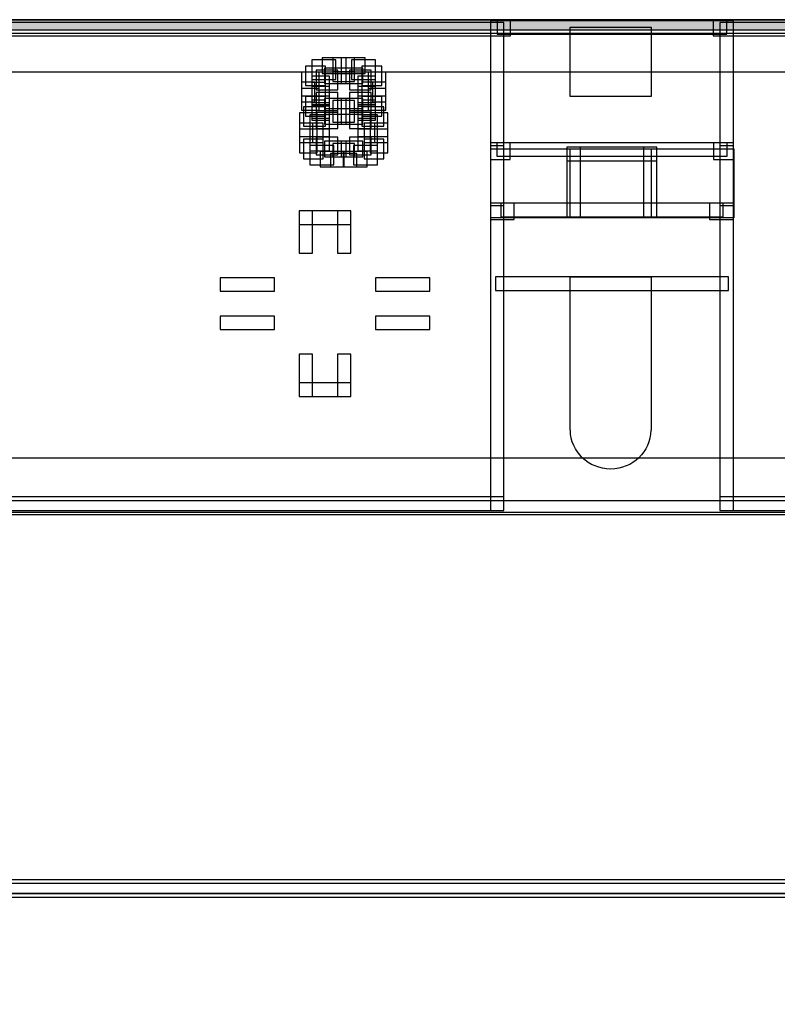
# Model space of a CAD drawing. Extents: x 0 to 595, y 0 to 395.
# Tile 13 of 21: x 159 to 216, y 244 to 317. Entities that reach past the tile are written whole.
import ezdxf

# ---------------------------------------------------------------- set-up
doc = ezdxf.new("R2010")
doc.units = 0
doc.layers.add('CAPA_1', color=7, linetype='CONTINUOUS')

# ---------------------------------------------------------------- blocks, each defined once
blk = doc.blocks.new('BLOCK_262')
at = {"layer": 'CAPA_1'}
blk.add_lwpolyline([(181.072, 312.146), (182.845, 312.146), (182.845, 313.599), (181.072, 313.599), (181.072, 312.146)], dxfattribs=at)
blk = doc.blocks.new('BLOCK_261')
at = {"layer": 'CAPA_1'}
blk.add_blockref('BLOCK_262', (0, 0), dxfattribs=at)
blk = doc.blocks.new('BLOCK_266')
at = {"layer": 'CAPA_1'}
blk.add_lwpolyline([(181.072, 309.131), (182.381, 309.131), (182.381, 310.281), (181.072, 310.281), (181.072, 309.131)], dxfattribs=at)
blk = doc.blocks.new('BLOCK_265')
at = {"layer": 'CAPA_1'}
blk.add_blockref('BLOCK_266', (0, 0), dxfattribs=at)
blk = doc.blocks.new('BLOCK_268')
at = {"layer": 'CAPA_1'}
blk.add_lwpolyline([(181.381, 308.528), (182.999, 308.528), (182.999, 309.829), (181.381, 309.829), (181.381, 308.528)], dxfattribs=at)
blk = doc.blocks.new('BLOCK_267')
at = {"layer": 'CAPA_1'}
blk.add_blockref('BLOCK_268', (0, 0), dxfattribs=at)
blk = doc.blocks.new('BLOCK_270')
at = {"layer": 'CAPA_1'}
blk.add_lwpolyline([(184.473, 309.281), (185.782, 309.281), (185.782, 310.432), (184.473, 310.432), (184.473, 309.281)], dxfattribs=at)
blk = doc.blocks.new('BLOCK_269')
at = {"layer": 'CAPA_1'}
blk.add_blockref('BLOCK_270', (0, 0), dxfattribs=at)
blk = doc.blocks.new('BLOCK_328')
at = {"layer": 'CAPA_1'}
blk.add_lwpolyline([(181.381, 311.393), (182.999, 311.393), (182.999, 312.845), (181.381, 312.845), (181.381, 311.393)], dxfattribs=at)
blk = doc.blocks.new('BLOCK_327')
at = {"layer": 'CAPA_1'}
blk.add_blockref('BLOCK_328', (0, 0), dxfattribs=at)
blk = doc.blocks.new('BLOCK_330')
at = {"layer": 'CAPA_1'}
blk.add_lwpolyline([(180.453, 308.678), (182.072, 308.678), (182.072, 310.131), (180.453, 310.131), (180.453, 308.678)], dxfattribs=at)
blk = doc.blocks.new('BLOCK_329')
at = {"layer": 'CAPA_1'}
blk.add_blockref('BLOCK_330', (0, 0), dxfattribs=at)
blk = doc.blocks.new('BLOCK_332')
at = {"layer": 'CAPA_1'}
blk.add_lwpolyline([(183.855, 309.734), (185.473, 309.734), (185.473, 311.186), (183.855, 311.186), (183.855, 309.734)], dxfattribs=at)
blk = doc.blocks.new('BLOCK_331')
at = {"layer": 'CAPA_1'}
blk.add_blockref('BLOCK_332', (0, 0), dxfattribs=at)
blk = doc.blocks.new('BLOCK_334')
at = {"layer": 'CAPA_1'}
blk.add_lwpolyline([(184.164, 305.814), (185.937, 305.814), (185.937, 307.267), (184.164, 307.267), (184.164, 305.814)], dxfattribs=at)
blk = doc.blocks.new('BLOCK_333')
at = {"layer": 'CAPA_1'}
blk.add_blockref('BLOCK_334', (0, 0), dxfattribs=at)
blk = doc.blocks.new('BLOCK_336')
at = {"layer": 'CAPA_1'}
blk.add_lwpolyline([(194.3, 306.229), (195.767, 306.229), (195.767, 307.462), (194.3, 307.462), (194.3, 306.229)], dxfattribs=at)
blk = doc.blocks.new('BLOCK_335')
at = {"layer": 'CAPA_1'}
blk.add_blockref('BLOCK_336', (0, 0), dxfattribs=at)
blk = doc.blocks.new('BLOCK_338')
at = {"layer": 'CAPA_1'}
blk.add_lwpolyline([(183.855, 306.567), (185.473, 306.567), (185.473, 307.869), (183.855, 307.869), (183.855, 306.567)], dxfattribs=at)
blk = doc.blocks.new('BLOCK_337')
at = {"layer": 'CAPA_1'}
blk.add_blockref('BLOCK_338', (0, 0), dxfattribs=at)
blk = doc.blocks.new('BLOCK_480')
at = {"layer": 'CAPA_1'}
blk.add_lwpolyline([(180.608, 311.693), (182.072, 311.693), (182.072, 313.146), (180.608, 313.146), (180.608, 311.693)], dxfattribs=at)
blk = doc.blocks.new('BLOCK_479')
at = {"layer": 'CAPA_1'}
blk.add_blockref('BLOCK_480', (0, 0), dxfattribs=at)
blk = doc.blocks.new('BLOCK_482')
at = {"layer": 'CAPA_1'}
blk.add_lwpolyline([(184.782, 309.432), (186.246, 309.432), (186.246, 310.885), (184.782, 310.885), (184.782, 309.432)], dxfattribs=at)
blk = doc.blocks.new('BLOCK_481')
at = {"layer": 'CAPA_1'}
blk.add_blockref('BLOCK_482', (0, 0), dxfattribs=at)
blk = doc.blocks.new('BLOCK_484')
at = {"layer": 'CAPA_1'}
blk.add_lwpolyline([(184.937, 306.266), (186.401, 306.266), (186.401, 307.718), (184.937, 307.718), (184.937, 306.266)], dxfattribs=at)
blk = doc.blocks.new('BLOCK_483')
at = {"layer": 'CAPA_1'}
blk.add_blockref('BLOCK_484', (0, 0), dxfattribs=at)
blk = doc.blocks.new('BLOCK_624')
at = {"layer": 'CAPA_1'}
blk.add_lwpolyline([(181.072, 310.94), (182.381, 310.94), (182.381, 312.393), (181.072, 312.393), (181.072, 310.94)], dxfattribs=at)
blk = doc.blocks.new('BLOCK_623')
at = {"layer": 'CAPA_1'}
blk.add_blockref('BLOCK_624', (0, 0), dxfattribs=at)
blk = doc.blocks.new('BLOCK_626')
at = {"layer": 'CAPA_1'}
blk.add_lwpolyline([(180.917, 307.924), (182.381, 307.924), (182.381, 309.528), (180.917, 309.528), (180.917, 307.924)], dxfattribs=at)
blk = doc.blocks.new('BLOCK_625')
at = {"layer": 'CAPA_1'}
blk.add_blockref('BLOCK_626', (0, 0), dxfattribs=at)
blk = doc.blocks.new('BLOCK_628')
at = {"layer": 'CAPA_1'}
blk.add_lwpolyline([(184.473, 306.869), (185.937, 306.869), (185.937, 308.472), (184.473, 308.472), (184.473, 306.869)], dxfattribs=at)
blk = doc.blocks.new('BLOCK_627')
at = {"layer": 'CAPA_1'}
blk.add_blockref('BLOCK_628', (0, 0), dxfattribs=at)
blk = doc.blocks.new('BLOCK_780')
at = {"layer": 'CAPA_1'}
blk.add_lwpolyline([(184.473, 310.185), (185.782, 310.185), (185.782, 311.639), (184.473, 311.639), (184.473, 310.185)], dxfattribs=at)
blk = doc.blocks.new('BLOCK_779')
at = {"layer": 'CAPA_1'}
blk.add_blockref('BLOCK_780', (0, 0), dxfattribs=at)
blk = doc.blocks.new('BLOCK_782')
at = {"layer": 'CAPA_1'}
blk.add_lwpolyline([(211.306, 306.228), (212.307, 306.228), (212.307, 307.229), (211.306, 307.229), (211.306, 306.228)], dxfattribs=at)
blk = doc.blocks.new('BLOCK_781')
at = {"layer": 'CAPA_1'}
blk.add_blockref('BLOCK_782', (0, 0), dxfattribs=at)
blk = doc.blocks.new('BLOCK_856')
at = {"layer": 'CAPA_1'}
blk.add_lwpolyline([(180.298, 310.94), (181.608, 310.94), (181.608, 312.694), (180.298, 312.694), (180.298, 310.94)], dxfattribs=at)
blk = doc.blocks.new('BLOCK_855')
at = {"layer": 'CAPA_1'}
blk.add_blockref('BLOCK_856', (0, 0), dxfattribs=at)
blk = doc.blocks.new('BLOCK_858')
at = {"layer": 'CAPA_1'}
blk.add_lwpolyline([(180.145, 307.924), (181.454, 307.924), (181.454, 309.678), (180.145, 309.678), (180.145, 307.924)], dxfattribs=at)
blk = doc.blocks.new('BLOCK_857')
at = {"layer": 'CAPA_1'}
blk.add_blockref('BLOCK_858', (0, 0), dxfattribs=at)
blk = doc.blocks.new('BLOCK_860')
at = {"layer": 'CAPA_1'}
blk.add_lwpolyline([(185.246, 309.885), (186.555, 309.885), (186.555, 311.488), (185.246, 311.488), (185.246, 309.885)], dxfattribs=at)
blk = doc.blocks.new('BLOCK_859')
at = {"layer": 'CAPA_1'}
blk.add_blockref('BLOCK_860', (0, 0), dxfattribs=at)
blk = doc.blocks.new('BLOCK_926')
at = {"layer": 'CAPA_1'}
blk.add_lwpolyline([(185.401, 306.718), (186.71, 306.718), (186.71, 308.472), (185.401, 308.472), (185.401, 306.718)], dxfattribs=at)
blk = doc.blocks.new('BLOCK_925')
at = {"layer": 'CAPA_1'}
blk.add_blockref('BLOCK_926', (0, 0), dxfattribs=at)
blk = doc.blocks.new('BLOCK_1080')
at = {"layer": 'CAPA_1'}
blk.add_lwpolyline([(180.126, 288.655), (181.126, 288.655), (181.126, 291.781), (180.126, 291.781), (180.126, 288.655)], dxfattribs=at)
blk = doc.blocks.new('BLOCK_1079')
at = {"layer": 'CAPA_1'}
blk.add_blockref('BLOCK_1080', (0, 0), dxfattribs=at)
blk = doc.blocks.new('BLOCK_1082')
at = {"layer": 'CAPA_1'}
blk.add_lwpolyline([(180.126, 299.285), (181.126, 299.285), (181.126, 302.411), (180.126, 302.411), (180.126, 299.285)], dxfattribs=at)
blk = doc.blocks.new('BLOCK_1081')
at = {"layer": 'CAPA_1'}
blk.add_blockref('BLOCK_1082', (0, 0), dxfattribs=at)
blk = doc.blocks.new('BLOCK_1084')
at = {"layer": 'CAPA_1'}
blk.add_lwpolyline([(180.145, 307.472), (181.145, 307.472), (181.145, 308.924), (180.145, 308.924), (180.145, 307.472)], dxfattribs=at)
blk = doc.blocks.new('BLOCK_1083')
at = {"layer": 'CAPA_1'}
blk.add_blockref('BLOCK_1084', (0, 0), dxfattribs=at)
blk = doc.blocks.new('BLOCK_1088')
at = {"layer": 'CAPA_1'}
blk.add_lwpolyline([(180.299, 310.488), (181.299, 310.488), (181.299, 311.94), (180.299, 311.94), (180.299, 310.488)], dxfattribs=at)
blk = doc.blocks.new('BLOCK_1087')
at = {"layer": 'CAPA_1'}
blk.add_blockref('BLOCK_1088', (0, 0), dxfattribs=at)
blk = doc.blocks.new('BLOCK_1092')
at = {"layer": 'CAPA_1'}
blk.add_lwpolyline([(180.917, 307.472), (181.917, 307.472), (181.917, 308.924), (180.917, 308.924), (180.917, 307.472)], dxfattribs=at)
blk = doc.blocks.new('BLOCK_1091')
at = {"layer": 'CAPA_1'}
blk.add_blockref('BLOCK_1092', (0, 0), dxfattribs=at)
blk = doc.blocks.new('BLOCK_1094')
at = {"layer": 'CAPA_1'}
blk.add_lwpolyline([(181.072, 310.639), (182.072, 310.639), (182.072, 311.939), (181.072, 311.939), (181.072, 310.639)], dxfattribs=at)
blk = doc.blocks.new('BLOCK_1093')
at = {"layer": 'CAPA_1'}
blk.add_blockref('BLOCK_1094', (0, 0), dxfattribs=at)
blk = doc.blocks.new('BLOCK_1096')
at = {"layer": 'CAPA_1'}
blk.add_lwpolyline([(194.3, 301.765), (195.302, 301.765), (195.302, 302.78), (194.3, 302.78), (194.3, 301.765)], dxfattribs=at)
blk = doc.blocks.new('BLOCK_1095')
at = {"layer": 'CAPA_1'}
blk.add_blockref('BLOCK_1096', (0, 0), dxfattribs=at)
blk = doc.blocks.new('BLOCK_1146')
at = {"layer": 'CAPA_1'}
blk.add_lwpolyline([(182.961, 299.285), (183.961, 299.285), (183.961, 302.411), (182.961, 302.411), (182.961, 299.285)], dxfattribs=at)
blk = doc.blocks.new('BLOCK_1145')
at = {"layer": 'CAPA_1'}
blk.add_blockref('BLOCK_1146', (0, 0), dxfattribs=at)
blk = doc.blocks.new('BLOCK_1148')
at = {"layer": 'CAPA_1'}
blk.add_lwpolyline([(182.961, 288.655), (183.961, 288.655), (183.961, 291.781), (182.961, 291.781), (182.961, 288.655)], dxfattribs=at)
blk = doc.blocks.new('BLOCK_1147')
at = {"layer": 'CAPA_1'}
blk.add_blockref('BLOCK_1148', (0, 0), dxfattribs=at)
blk = doc.blocks.new('BLOCK_1158')
at = {"layer": 'CAPA_1'}
blk.add_lwpolyline([(184.782, 310.639), (185.782, 310.639), (185.782, 311.94), (184.782, 311.94), (184.782, 310.639)], dxfattribs=at)
blk = doc.blocks.new('BLOCK_1157')
at = {"layer": 'CAPA_1'}
blk.add_blockref('BLOCK_1158', (0, 0), dxfattribs=at)
blk = doc.blocks.new('BLOCK_1160')
at = {"layer": 'CAPA_1'}
blk.add_lwpolyline([(184.937, 307.472), (185.937, 307.472), (185.937, 308.924), (184.937, 308.924), (184.937, 307.472)], dxfattribs=at)
blk = doc.blocks.new('BLOCK_1159')
at = {"layer": 'CAPA_1'}
blk.add_blockref('BLOCK_1160', (0, 0), dxfattribs=at)
blk = doc.blocks.new('BLOCK_1166')
at = {"layer": 'CAPA_1'}
blk.add_lwpolyline([(185.555, 310.488), (186.555, 310.488), (186.555, 311.94), (185.555, 311.94), (185.555, 310.488)], dxfattribs=at)
blk = doc.blocks.new('BLOCK_1165')
at = {"layer": 'CAPA_1'}
blk.add_blockref('BLOCK_1166', (0, 0), dxfattribs=at)
blk = doc.blocks.new('BLOCK_1168')
at = {"layer": 'CAPA_1'}
blk.add_lwpolyline([(185.71, 307.472), (186.71, 307.472), (186.71, 308.924), (185.71, 308.924), (185.71, 307.472)], dxfattribs=at)
blk = doc.blocks.new('BLOCK_1167')
at = {"layer": 'CAPA_1'}
blk.add_blockref('BLOCK_1168', (0, 0), dxfattribs=at)
blk = doc.blocks.new('BLOCK_1234')
at = {"layer": 'CAPA_1'}
blk.add_lwpolyline([(194.3, 280.201), (195.3, 280.201), (195.3, 316.382), (194.3, 316.382), (194.3, 280.201)], dxfattribs=at)
blk = doc.blocks.new('BLOCK_1233')
at = {"layer": 'CAPA_1'}
blk.add_blockref('BLOCK_1234', (0, 0), dxfattribs=at)
blk = doc.blocks.new('BLOCK_1236')
at = {"layer": 'CAPA_1'}
blk.add_lwpolyline([(194.302, 301.78), (195.302, 301.78), (195.302, 307.228), (194.302, 307.228), (194.302, 301.78)], dxfattribs=at)
blk = doc.blocks.new('BLOCK_1235')
at = {"layer": 'CAPA_1'}
blk.add_blockref('BLOCK_1236', (0, 0), dxfattribs=at)
blk = doc.blocks.new('BLOCK_1246')
at = {"layer": 'CAPA_1'}
blk.add_lwpolyline([(199.97, 301.978), (200.97, 301.978), (200.97, 307.131), (199.97, 307.131), (199.97, 301.978)], dxfattribs=at)
blk = doc.blocks.new('BLOCK_1245')
at = {"layer": 'CAPA_1'}
blk.add_blockref('BLOCK_1246', (0, 0), dxfattribs=at)
blk = doc.blocks.new('BLOCK_1322')
at = {"layer": 'CAPA_1'}
blk.add_lwpolyline([(205.638, 301.977), (206.638, 301.977), (206.638, 307.13), (205.638, 307.13), (205.638, 301.977)], dxfattribs=at)
blk = doc.blocks.new('BLOCK_1321')
at = {"layer": 'CAPA_1'}
blk.add_blockref('BLOCK_1322', (0, 0), dxfattribs=at)
blk = doc.blocks.new('BLOCK_1326')
at = {"layer": 'CAPA_1'}
blk.add_lwpolyline([(211.306, 301.78), (212.306, 301.78), (212.306, 307.227), (211.306, 307.227), (211.306, 301.78)], dxfattribs=at)
blk = doc.blocks.new('BLOCK_1325')
at = {"layer": 'CAPA_1'}
blk.add_blockref('BLOCK_1326', (0, 0), dxfattribs=at)
blk = doc.blocks.new('BLOCK_1330')
at = {"layer": 'CAPA_1'}
blk.add_lwpolyline([(211.308, 280.189), (212.308, 280.189), (212.308, 316.381), (211.308, 316.381), (211.308, 280.189)], dxfattribs=at)
blk = doc.blocks.new('BLOCK_1329')
at = {"layer": 'CAPA_1'}
blk.add_blockref('BLOCK_1330', (0, 0), dxfattribs=at)
blk = doc.blocks.new('BLOCK_1444')
at = {"layer": 'CAPA_1'}
blk.add_lwpolyline([(211.307, 301.765), (212.308, 301.765), (212.308, 302.78), (211.307, 302.78), (211.307, 301.765)], dxfattribs=at)
blk = doc.blocks.new('BLOCK_1443')
at = {"layer": 'CAPA_1'}
blk.add_blockref('BLOCK_1444', (0, 0), dxfattribs=at)
blk = doc.blocks.new('BLOCK_1468')
at = {"layer": 'CAPA_1'}
blk.add_lwpolyline([(180.145, 306.718), (181.454, 306.718), (181.454, 308.472), (180.145, 308.472), (180.145, 306.718)], dxfattribs=at)
blk = doc.blocks.new('BLOCK_1467')
at = {"layer": 'CAPA_1'}
blk.add_blockref('BLOCK_1468', (0, 0), dxfattribs=at)
blk = doc.blocks.new('BLOCK_1470')
at = {"layer": 'CAPA_1'}
blk.add_lwpolyline([(185.401, 307.924), (186.71, 307.924), (186.71, 309.678), (185.401, 309.678), (185.401, 307.924)], dxfattribs=at)
blk = doc.blocks.new('BLOCK_1469')
at = {"layer": 'CAPA_1'}
blk.add_blockref('BLOCK_1470', (0, 0), dxfattribs=at)
blk = doc.blocks.new('BLOCK_1472')
at = {"layer": 'CAPA_1'}
blk.add_lwpolyline([(185.246, 310.94), (186.555, 310.94), (186.555, 312.694), (185.246, 312.694), (185.246, 310.94)], dxfattribs=at)
blk = doc.blocks.new('BLOCK_1471')
at = {"layer": 'CAPA_1'}
blk.add_blockref('BLOCK_1472', (0, 0), dxfattribs=at)
blk = doc.blocks.new('BLOCK_1500')
at = {"layer": 'CAPA_1'}
blk.add_lwpolyline([(180.299, 309.885), (181.609, 309.885), (181.609, 311.488), (180.299, 311.488), (180.299, 309.885)], dxfattribs=at)
blk = doc.blocks.new('BLOCK_1499')
at = {"layer": 'CAPA_1'}
blk.add_blockref('BLOCK_1500', (0, 0), dxfattribs=at)
blk = doc.blocks.new('BLOCK_1550')
at = {"layer": 'CAPA_1'}
blk.add_lwpolyline([(181.072, 310.186), (182.381, 310.186), (182.381, 311.639), (181.072, 311.639), (181.072, 310.186)], dxfattribs=at)
blk = doc.blocks.new('BLOCK_1549')
at = {"layer": 'CAPA_1'}
blk.add_blockref('BLOCK_1550', (0, 0), dxfattribs=at)
blk = doc.blocks.new('BLOCK_1570')
at = {"layer": 'CAPA_1'}
blk.add_lwpolyline([(180.917, 306.869), (182.381, 306.869), (182.381, 308.472), (180.917, 308.472), (180.917, 306.869)], dxfattribs=at)
blk = doc.blocks.new('BLOCK_1569')
at = {"layer": 'CAPA_1'}
blk.add_blockref('BLOCK_1570', (0, 0), dxfattribs=at)
blk = doc.blocks.new('BLOCK_1572')
at = {"layer": 'CAPA_1'}
blk.add_lwpolyline([(184.473, 307.924), (185.937, 307.924), (185.937, 309.528), (184.473, 309.528), (184.473, 307.924)], dxfattribs=at)
blk = doc.blocks.new('BLOCK_1571')
at = {"layer": 'CAPA_1'}
blk.add_blockref('BLOCK_1572', (0, 0), dxfattribs=at)
blk = doc.blocks.new('BLOCK_1574')
at = {"layer": 'CAPA_1'}
blk.add_lwpolyline([(184.473, 310.939), (185.782, 310.939), (185.782, 312.393), (184.473, 312.393), (184.473, 310.939)], dxfattribs=at)
blk = doc.blocks.new('BLOCK_1573')
at = {"layer": 'CAPA_1'}
blk.add_blockref('BLOCK_1574', (0, 0), dxfattribs=at)
blk = doc.blocks.new('BLOCK_1612')
at = {"layer": 'CAPA_1'}
blk.add_lwpolyline([(104.358, 251.538), (302.25, 251.538), (302.25, 252.538), (104.358, 252.538), (104.358, 251.538)], dxfattribs=at)
blk = doc.blocks.new('BLOCK_1611')
at = {"layer": 'CAPA_1'}
blk.add_blockref('BLOCK_1612', (0, 0), dxfattribs=at)
blk = doc.blocks.new('BLOCK_1614')
at = {"layer": 'CAPA_1'}
blk.add_lwpolyline([(104.091, 251.805), (302.517, 251.805), (302.517, 252.805), (104.091, 252.805), (104.091, 251.805)], dxfattribs=at)
blk = doc.blocks.new('BLOCK_1613')
at = {"layer": 'CAPA_1'}
blk.add_blockref('BLOCK_1614', (0, 0), dxfattribs=at)
blk = doc.blocks.new('BLOCK_1628')
at = {"layer": 'CAPA_1'}
blk.add_lwpolyline([(180.454, 306.266), (181.917, 306.266), (181.917, 307.718), (180.454, 307.718), (180.454, 306.266)], dxfattribs=at)
blk = doc.blocks.new('BLOCK_1627')
at = {"layer": 'CAPA_1'}
blk.add_blockref('BLOCK_1628', (0, 0), dxfattribs=at)
blk = doc.blocks.new('BLOCK_1630')
at = {"layer": 'CAPA_1'}
blk.add_lwpolyline([(180.608, 309.432), (182.072, 309.432), (182.072, 310.885), (180.608, 310.885), (180.608, 309.432)], dxfattribs=at)
blk = doc.blocks.new('BLOCK_1629')
at = {"layer": 'CAPA_1'}
blk.add_blockref('BLOCK_1630', (0, 0), dxfattribs=at)
blk = doc.blocks.new('BLOCK_1722')
at = {"layer": 'CAPA_1'}
blk.add_lwpolyline([(181.381, 309.734), (182.999, 309.734), (182.999, 311.186), (181.381, 311.186), (181.381, 309.734)], dxfattribs=at)
blk = doc.blocks.new('BLOCK_1721')
at = {"layer": 'CAPA_1'}
blk.add_blockref('BLOCK_1722', (0, 0), dxfattribs=at)
blk = doc.blocks.new('BLOCK_1724')
at = {"layer": 'CAPA_1'}
blk.add_lwpolyline([(184.782, 311.694), (186.246, 311.694), (186.246, 313.147), (184.782, 313.147), (184.782, 311.694)], dxfattribs=at)
blk = doc.blocks.new('BLOCK_1723')
at = {"layer": 'CAPA_1'}
blk.add_blockref('BLOCK_1724', (0, 0), dxfattribs=at)
blk = doc.blocks.new('BLOCK_1726')
at = {"layer": 'CAPA_1'}
blk.add_lwpolyline([(194.3, 306.228), (195.302, 306.228), (195.302, 307.229), (194.3, 307.229), (194.3, 306.228)], dxfattribs=at)
blk = doc.blocks.new('BLOCK_1725')
at = {"layer": 'CAPA_1'}
blk.add_blockref('BLOCK_1726', (0, 0), dxfattribs=at)
blk = doc.blocks.new('BLOCK_1798')
at = {"layer": 'CAPA_1'}
blk.add_lwpolyline([(194.3, 280.201), (195.302, 280.201), (195.302, 281.201), (194.3, 281.201), (194.3, 280.201)], dxfattribs=at)
blk = doc.blocks.new('BLOCK_1797')
at = {"layer": 'CAPA_1'}
blk.add_blockref('BLOCK_1798', (0, 0), dxfattribs=at)
blk = doc.blocks.new('BLOCK_1800')
at = {"layer": 'CAPA_1'}
blk.add_lwpolyline([(211.308, 280.189), (295.93, 280.189), (295.93, 281.201), (211.308, 281.201), (211.308, 280.189)], dxfattribs=at)
blk = doc.blocks.new('BLOCK_1799')
at = {"layer": 'CAPA_1'}
blk.add_blockref('BLOCK_1800', (0, 0), dxfattribs=at)
blk = doc.blocks.new('BLOCK_1826')
at = {"layer": 'CAPA_1'}
blk.add_lwpolyline([(104.091, 279.904), (302.517, 279.904), (302.517, 280.904), (104.091, 280.904), (104.091, 279.904)], dxfattribs=at)
blk = doc.blocks.new('BLOCK_1825')
at = {"layer": 'CAPA_1'}
blk.add_blockref('BLOCK_1826', (0, 0), dxfattribs=at)
blk = doc.blocks.new('BLOCK_1832')
at = {"layer": 'CAPA_1'}
blk.add_lwpolyline([(110.678, 280.201), (195.3, 280.201), (195.3, 281.201), (110.678, 281.201), (110.678, 280.201)], dxfattribs=at)
blk = doc.blocks.new('BLOCK_1831')
at = {"layer": 'CAPA_1'}
blk.add_blockref('BLOCK_1832', (0, 0), dxfattribs=at)
blk = doc.blocks.new('BLOCK_1854')
at = {"layer": 'CAPA_1'}
blk.add_lwpolyline([(180.917, 305.813), (182.69, 305.813), (182.69, 307.266), (180.917, 307.266), (180.917, 305.813)], dxfattribs=at)
blk = doc.blocks.new('BLOCK_1853')
at = {"layer": 'CAPA_1'}
blk.add_blockref('BLOCK_1854', (0, 0), dxfattribs=at)
blk = doc.blocks.new('BLOCK_1856')
at = {"layer": 'CAPA_1'}
blk.add_lwpolyline([(184.782, 308.678), (186.401, 308.678), (186.401, 310.131), (184.782, 310.131), (184.782, 308.678)], dxfattribs=at)
blk = doc.blocks.new('BLOCK_1855')
at = {"layer": 'CAPA_1'}
blk.add_blockref('BLOCK_1856', (0, 0), dxfattribs=at)
blk = doc.blocks.new('BLOCK_1858')
at = {"layer": 'CAPA_1'}
blk.add_lwpolyline([(183.855, 311.393), (185.473, 311.393), (185.473, 312.845), (183.855, 312.845), (183.855, 311.393)], dxfattribs=at)
blk = doc.blocks.new('BLOCK_1857')
at = {"layer": 'CAPA_1'}
blk.add_blockref('BLOCK_1858', (0, 0), dxfattribs=at)
blk = doc.blocks.new('BLOCK_1904')
at = {"layer": 'CAPA_1'}
blk.add_lwpolyline([(180.126, 288.655), (183.961, 288.655), (183.961, 289.655), (180.126, 289.655), (180.126, 288.655)], dxfattribs=at)
blk = doc.blocks.new('BLOCK_1903')
at = {"layer": 'CAPA_1'}
blk.add_blockref('BLOCK_1904', (0, 0), dxfattribs=at)
blk = doc.blocks.new('BLOCK_1912')
at = {"layer": 'CAPA_1'}
blk.add_lwpolyline([(174.266, 293.616), (178.291, 293.616), (178.291, 294.616), (174.266, 294.616), (174.266, 293.616)], dxfattribs=at)
blk = doc.blocks.new('BLOCK_1911')
at = {"layer": 'CAPA_1'}
blk.add_blockref('BLOCK_1912', (0, 0), dxfattribs=at)
blk = doc.blocks.new('BLOCK_1914')
at = {"layer": 'CAPA_1'}
blk.add_lwpolyline([(185.796, 293.616), (189.822, 293.616), (189.822, 294.616), (185.796, 294.616), (185.796, 293.616)], dxfattribs=at)
blk = doc.blocks.new('BLOCK_1913')
at = {"layer": 'CAPA_1'}
blk.add_blockref('BLOCK_1914', (0, 0), dxfattribs=at)
blk = doc.blocks.new('BLOCK_1928')
at = {"layer": 'CAPA_1'}
blk.add_lwpolyline([(181.381, 306.567), (182.999, 306.567), (182.999, 307.869), (181.381, 307.869), (181.381, 306.567)], dxfattribs=at)
blk = doc.blocks.new('BLOCK_1927')
at = {"layer": 'CAPA_1'}
blk.add_blockref('BLOCK_1928', (0, 0), dxfattribs=at)
blk = doc.blocks.new('BLOCK_1930')
at = {"layer": 'CAPA_1'}
blk.add_lwpolyline([(181.072, 309.281), (182.381, 309.281), (182.381, 310.432), (181.072, 310.432), (181.072, 309.281)], dxfattribs=at)
blk = doc.blocks.new('BLOCK_1929')
at = {"layer": 'CAPA_1'}
blk.add_blockref('BLOCK_1930', (0, 0), dxfattribs=at)
blk = doc.blocks.new('BLOCK_1932')
at = {"layer": 'CAPA_1'}
blk.add_lwpolyline([(183.855, 308.528), (185.473, 308.528), (185.473, 309.829), (183.855, 309.829), (183.855, 308.528)], dxfattribs=at)
blk = doc.blocks.new('BLOCK_1931')
at = {"layer": 'CAPA_1'}
blk.add_blockref('BLOCK_1932', (0, 0), dxfattribs=at)
blk = doc.blocks.new('BLOCK_1934')
at = {"layer": 'CAPA_1'}
blk.add_lwpolyline([(184.473, 309.131), (185.782, 309.131), (185.782, 310.281), (184.473, 310.281), (184.473, 309.131)], dxfattribs=at)
blk = doc.blocks.new('BLOCK_1933')
at = {"layer": 'CAPA_1'}
blk.add_blockref('BLOCK_1934', (0, 0), dxfattribs=at)
blk = doc.blocks.new('BLOCK_1942')
at = {"layer": 'CAPA_1'}
blk.add_lwpolyline([(184.009, 312.146), (185.782, 312.146), (185.782, 313.599), (184.009, 313.599), (184.009, 312.146)], dxfattribs=at)
blk = doc.blocks.new('BLOCK_1941')
at = {"layer": 'CAPA_1'}
blk.add_blockref('BLOCK_1942', (0, 0), dxfattribs=at)
blk = doc.blocks.new('BLOCK_1966')
at = {"layer": 'CAPA_1'}
blk.add_lwpolyline([(194.301, 301.779), (196.061, 301.779), (196.061, 302.977), (194.301, 302.977), (194.301, 301.779)], dxfattribs=at)
blk = doc.blocks.new('BLOCK_1965')
at = {"layer": 'CAPA_1'}
blk.add_blockref('BLOCK_1966', (0, 0), dxfattribs=at)
blk = doc.blocks.new('BLOCK_1986')
at = {"layer": 'CAPA_1'}
blk.add_lwpolyline([(185.796, 296.45), (189.822, 296.45), (189.822, 297.45), (185.796, 297.45), (185.796, 296.45)], dxfattribs=at)
blk = doc.blocks.new('BLOCK_1985')
at = {"layer": 'CAPA_1'}
blk.add_blockref('BLOCK_1986', (0, 0), dxfattribs=at)
blk = doc.blocks.new('BLOCK_1988')
at = {"layer": 'CAPA_1'}
blk.add_lwpolyline([(174.266, 296.45), (178.292, 296.45), (178.292, 297.45), (174.266, 297.45), (174.266, 296.45)], dxfattribs=at)
blk = doc.blocks.new('BLOCK_1987')
at = {"layer": 'CAPA_1'}
blk.add_blockref('BLOCK_1988', (0, 0), dxfattribs=at)
blk = doc.blocks.new('BLOCK_1994')
at = {"layer": 'CAPA_1'}
blk.add_lwpolyline([(194.667, 296.508), (211.941, 296.508), (211.941, 297.508), (194.667, 297.508), (194.667, 296.508)], dxfattribs=at)
blk = doc.blocks.new('BLOCK_1993')
at = {"layer": 'CAPA_1'}
blk.add_blockref('BLOCK_1994', (0, 0), dxfattribs=at)
blk = doc.blocks.new('BLOCK_1998')
at = {"layer": 'CAPA_1'}
blk.add_lwpolyline([(180.126, 301.411), (183.961, 301.411), (183.961, 302.411), (180.126, 302.411), (180.126, 301.411)], dxfattribs=at)
blk = doc.blocks.new('BLOCK_1997')
at = {"layer": 'CAPA_1'}
blk.add_blockref('BLOCK_1998', (0, 0), dxfattribs=at)
blk = doc.blocks.new('BLOCK_2004')
at = {"layer": 'CAPA_1'}
blk.add_lwpolyline([(195.061, 301.977), (211.547, 301.977), (211.547, 302.977), (195.061, 302.977), (195.061, 301.977)], dxfattribs=at)
blk = doc.blocks.new('BLOCK_2003')
at = {"layer": 'CAPA_1'}
blk.add_blockref('BLOCK_2004', (0, 0), dxfattribs=at)
blk = doc.blocks.new('BLOCK_2010')
at = {"layer": 'CAPA_1'}
blk.add_lwpolyline([(182.463, 305.663), (184.392, 305.663), (184.392, 306.663), (182.463, 306.663), (182.463, 305.663)], dxfattribs=at)
blk = doc.blocks.new('BLOCK_2009')
at = {"layer": 'CAPA_1'}
blk.add_blockref('BLOCK_2010', (0, 0), dxfattribs=at)
blk = doc.blocks.new('BLOCK_2016')
at = {"layer": 'CAPA_1'}
blk.add_lwpolyline([(199.971, 306.131), (206.638, 306.131), (206.638, 307.131), (199.971, 307.131), (199.971, 306.131)], dxfattribs=at)
blk = doc.blocks.new('BLOCK_2015')
at = {"layer": 'CAPA_1'}
blk.add_blockref('BLOCK_2016', (0, 0), dxfattribs=at)
blk = doc.blocks.new('BLOCK_2018')
at = {"layer": 'CAPA_1'}
blk.add_lwpolyline([(181.69, 305.664), (183.463, 305.664), (183.463, 306.814), (181.69, 306.814), (181.69, 305.664)], dxfattribs=at)
blk = doc.blocks.new('BLOCK_2017')
at = {"layer": 'CAPA_1'}
blk.add_blockref('BLOCK_2018', (0, 0), dxfattribs=at)
blk = doc.blocks.new('BLOCK_2020')
at = {"layer": 'CAPA_1'}
blk.add_lwpolyline([(181.999, 306.417), (183.618, 306.417), (183.618, 307.567), (181.999, 307.567), (181.999, 306.417)], dxfattribs=at)
blk = doc.blocks.new('BLOCK_2019')
at = {"layer": 'CAPA_1'}
blk.add_blockref('BLOCK_2020', (0, 0), dxfattribs=at)
blk = doc.blocks.new('BLOCK_2022')
at = {"layer": 'CAPA_1'}
blk.add_lwpolyline([(183.236, 308.829), (184.855, 308.829), (184.855, 309.98), (183.236, 309.98), (183.236, 308.829)], dxfattribs=at)
blk = doc.blocks.new('BLOCK_2021')
at = {"layer": 'CAPA_1'}
blk.add_blockref('BLOCK_2022', (0, 0), dxfattribs=at)
blk = doc.blocks.new('BLOCK_2024')
at = {"layer": 'CAPA_1'}
blk.add_lwpolyline([(181.999, 309.583), (183.618, 309.583), (183.618, 310.734), (181.999, 310.734), (181.999, 309.583)], dxfattribs=at)
blk = doc.blocks.new('BLOCK_2023')
at = {"layer": 'CAPA_1'}
blk.add_blockref('BLOCK_2024', (0, 0), dxfattribs=at)
blk = doc.blocks.new('BLOCK_2026')
at = {"layer": 'CAPA_1'}
blk.add_lwpolyline([(183.236, 311.845), (184.855, 311.845), (184.855, 312.996), (183.236, 312.996), (183.236, 311.845)], dxfattribs=at)
blk = doc.blocks.new('BLOCK_2025')
at = {"layer": 'CAPA_1'}
blk.add_blockref('BLOCK_2026', (0, 0), dxfattribs=at)
blk = doc.blocks.new('BLOCK_2028')
at = {"layer": 'CAPA_1'}
blk.add_lwpolyline([(210.547, 301.78), (212.306, 301.78), (212.306, 302.977), (210.547, 302.977), (210.547, 301.78)], dxfattribs=at)
blk = doc.blocks.new('BLOCK_2027')
at = {"layer": 'CAPA_1'}
blk.add_blockref('BLOCK_2028', (0, 0), dxfattribs=at)
blk = doc.blocks.new('BLOCK_2030')
at = {"layer": 'CAPA_1'}
blk.add_lwpolyline([(210.842, 306.229), (212.308, 306.229), (212.308, 307.462), (210.842, 307.462), (210.842, 306.229)], dxfattribs=at)
blk = doc.blocks.new('BLOCK_2029')
at = {"layer": 'CAPA_1'}
blk.add_blockref('BLOCK_2030', (0, 0), dxfattribs=at)
blk = doc.blocks.new('BLOCK_2056')
at = {"layer": 'CAPA_1'}
blk.add_lwpolyline([(194.3, 315.381), (195.795, 315.381), (195.795, 316.505), (194.3, 316.505), (194.3, 315.381)], dxfattribs=at)
blk = doc.blocks.new('BLOCK_2055')
at = {"layer": 'CAPA_1'}
blk.add_blockref('BLOCK_2056', (0, 0), dxfattribs=at)
blk = doc.blocks.new('BLOCK_2058')
at = {"layer": 'CAPA_1'}
blk.add_lwpolyline([(183.236, 306.417), (184.855, 306.417), (184.855, 307.567), (183.236, 307.567), (183.236, 306.417)], dxfattribs=at)
blk = doc.blocks.new('BLOCK_2057')
at = {"layer": 'CAPA_1'}
blk.add_blockref('BLOCK_2058', (0, 0), dxfattribs=at)
blk = doc.blocks.new('BLOCK_2060')
at = {"layer": 'CAPA_1'}
blk.add_lwpolyline([(181.999, 308.829), (183.619, 308.829), (183.619, 309.98), (181.999, 309.98), (181.999, 308.829)], dxfattribs=at)
blk = doc.blocks.new('BLOCK_2059')
at = {"layer": 'CAPA_1'}
blk.add_blockref('BLOCK_2060', (0, 0), dxfattribs=at)
blk = doc.blocks.new('BLOCK_2062')
at = {"layer": 'CAPA_1'}
blk.add_lwpolyline([(183.236, 309.583), (184.855, 309.583), (184.855, 310.734), (183.236, 310.734), (183.236, 309.583)], dxfattribs=at)
blk = doc.blocks.new('BLOCK_2061')
at = {"layer": 'CAPA_1'}
blk.add_blockref('BLOCK_2062', (0, 0), dxfattribs=at)
blk = doc.blocks.new('BLOCK_2064')
at = {"layer": 'CAPA_1'}
blk.add_lwpolyline([(181.999, 311.845), (183.619, 311.845), (183.619, 312.996), (181.999, 312.996), (181.999, 311.845)], dxfattribs=at)
blk = doc.blocks.new('BLOCK_2063')
at = {"layer": 'CAPA_1'}
blk.add_blockref('BLOCK_2064', (0, 0), dxfattribs=at)
blk = doc.blocks.new('BLOCK_2066')
at = {"layer": 'CAPA_1'}
blk.add_lwpolyline([(183.391, 305.663), (185.164, 305.663), (185.164, 306.813), (183.391, 306.813), (183.391, 305.663)], dxfattribs=at)
blk = doc.blocks.new('BLOCK_2065')
at = {"layer": 'CAPA_1'}
blk.add_blockref('BLOCK_2066', (0, 0), dxfattribs=at)
blk = doc.blocks.new('BLOCK_2068')
at = {"layer": 'CAPA_1'}
blk.add_lwpolyline([(181.845, 312.599), (183.618, 312.599), (183.618, 313.749), (181.845, 313.749), (181.845, 312.599)], dxfattribs=at)
blk = doc.blocks.new('BLOCK_2067')
at = {"layer": 'CAPA_1'}
blk.add_blockref('BLOCK_2068', (0, 0), dxfattribs=at)
blk = doc.blocks.new('BLOCK_2074')
at = {"layer": 'CAPA_1'}
blk.add_lwpolyline([(182.618, 306.417), (184.236, 306.417), (184.236, 307.417), (182.618, 307.417), (182.618, 306.417)], dxfattribs=at)
blk = doc.blocks.new('BLOCK_2073')
at = {"layer": 'CAPA_1'}
blk.add_blockref('BLOCK_2074', (0, 0), dxfattribs=at)
blk = doc.blocks.new('BLOCK_2076')
at = {"layer": 'CAPA_1'}
blk.add_lwpolyline([(194.766, 306.463), (211.841, 306.463), (211.841, 307.463), (194.766, 307.463), (194.766, 306.463)], dxfattribs=at)
blk = doc.blocks.new('BLOCK_2075')
at = {"layer": 'CAPA_1'}
blk.add_blockref('BLOCK_2076', (0, 0), dxfattribs=at)
blk = doc.blocks.new('BLOCK_2082')
at = {"layer": 'CAPA_1'}
blk.add_lwpolyline([(182.618, 308.98), (184.236, 308.98), (184.236, 309.98), (182.618, 309.98), (182.618, 308.98)], dxfattribs=at)
blk = doc.blocks.new('BLOCK_2081')
at = {"layer": 'CAPA_1'}
blk.add_blockref('BLOCK_2082', (0, 0), dxfattribs=at)
blk = doc.blocks.new('BLOCK_2086')
at = {"layer": 'CAPA_1'}
blk.add_lwpolyline([(182.618, 309.583), (184.236, 309.583), (184.236, 310.583), (182.618, 310.583), (182.618, 309.583)], dxfattribs=at)
blk = doc.blocks.new('BLOCK_2085')
at = {"layer": 'CAPA_1'}
blk.add_blockref('BLOCK_2086', (0, 0), dxfattribs=at)
blk = doc.blocks.new('BLOCK_2092')
at = {"layer": 'CAPA_1'}
blk.add_lwpolyline([(182.618, 311.996), (184.236, 311.996), (184.236, 312.996), (182.618, 312.996), (182.618, 311.996)], dxfattribs=at)
blk = doc.blocks.new('BLOCK_2091')
at = {"layer": 'CAPA_1'}
blk.add_blockref('BLOCK_2092', (0, 0), dxfattribs=at)
blk = doc.blocks.new('BLOCK_2106')
at = {"layer": 'CAPA_1'}
blk.add_lwpolyline([(182.618, 312.749), (184.236, 312.749), (184.236, 313.749), (182.618, 313.749), (182.618, 312.749)], dxfattribs=at)
blk = doc.blocks.new('BLOCK_2105')
at = {"layer": 'CAPA_1'}
blk.add_blockref('BLOCK_2106', (0, 0), dxfattribs=at)
blk = doc.blocks.new('BLOCK_2116')
at = {"layer": 'CAPA_1'}
blk.add_lwpolyline([(110.678, 315.381), (195.3, 315.381), (195.3, 316.381), (110.678, 316.381), (110.678, 315.381)], dxfattribs=at)
blk = doc.blocks.new('BLOCK_2115')
at = {"layer": 'CAPA_1'}
blk.add_blockref('BLOCK_2116', (0, 0), dxfattribs=at)
blk = doc.blocks.new('BLOCK_2118')
at = {"layer": 'CAPA_1'}
blk.add_lwpolyline([(211.308, 315.381), (295.93, 315.381), (295.93, 316.381), (211.308, 316.381), (211.308, 315.381)], dxfattribs=at)
blk = doc.blocks.new('BLOCK_2117')
at = {"layer": 'CAPA_1'}
blk.add_blockref('BLOCK_2118', (0, 0), dxfattribs=at)
blk = doc.blocks.new('BLOCK_2120')
at = {"layer": 'CAPA_1'}
blk.add_lwpolyline([(194.795, 315.505), (211.813, 315.505), (211.813, 316.505), (194.795, 316.505), (194.795, 315.505)], dxfattribs=at)
blk = doc.blocks.new('BLOCK_2119')
at = {"layer": 'CAPA_1'}
blk.add_blockref('BLOCK_2120', (0, 0), dxfattribs=at)
blk = doc.blocks.new('BLOCK_2122')
at = {"layer": 'CAPA_1'}
blk.add_lwpolyline([(103.592, 315.584), (303.017, 315.584), (303.017, 316.584), (103.592, 316.584), (103.592, 315.584)], dxfattribs=at)
blk = doc.blocks.new('BLOCK_2121')
at = {"layer": 'CAPA_1'}
blk.add_blockref('BLOCK_2122', (0, 0), dxfattribs=at)
blk = doc.blocks.new('BLOCK_2124')
at = {"layer": 'CAPA_1'}
blk.add_lwpolyline([(183.236, 312.599), (185.009, 312.599), (185.009, 313.749), (183.236, 313.749), (183.236, 312.599)], dxfattribs=at)
blk = doc.blocks.new('BLOCK_2123')
at = {"layer": 'CAPA_1'}
blk.add_blockref('BLOCK_2124', (0, 0), dxfattribs=at)
blk = doc.blocks.new('BLOCK_2130')
at = {"layer": 'CAPA_1'}
blk.add_lwpolyline([(210.813, 315.381), (212.308, 315.381), (212.308, 316.505), (210.813, 316.505), (210.813, 315.381)], dxfattribs=at)
blk = doc.blocks.new('BLOCK_2129')
at = {"layer": 'CAPA_1'}
blk.add_blockref('BLOCK_2130', (0, 0), dxfattribs=at)
blk = doc.blocks.new('BLOCK_2')
at = {"layer": 'CAPA_1'}
for name in ['BLOCK_2121', 'BLOCK_2115', 'BLOCK_2055', 'BLOCK_1233', 'BLOCK_2119', 'BLOCK_2129', 'BLOCK_1329', 'BLOCK_2117', 'BLOCK_261', 'BLOCK_2067', 'BLOCK_2105', 'BLOCK_2123', 'BLOCK_1941', 'BLOCK_855', 'BLOCK_479', 'BLOCK_327', 'BLOCK_2063', 'BLOCK_2091', 'BLOCK_2025', 'BLOCK_1857', 'BLOCK_1723', 'BLOCK_1471', 'BLOCK_1087', 'BLOCK_623', 'BLOCK_1093', 'BLOCK_1573', 'BLOCK_1157', 'BLOCK_1165', 'BLOCK_1499', 'BLOCK_1549', 'BLOCK_1721', 'BLOCK_331', 'BLOCK_779', 'BLOCK_859', 'BLOCK_1629', 'BLOCK_1929', 'BLOCK_265', 'BLOCK_2023', 'BLOCK_2085', 'BLOCK_2061', 'BLOCK_269', 'BLOCK_1933', 'BLOCK_481', 'BLOCK_857', 'BLOCK_329', 'BLOCK_625', 'BLOCK_267', 'BLOCK_2059', 'BLOCK_2081', 'BLOCK_2021', 'BLOCK_1931', 'BLOCK_1571', 'BLOCK_1855', 'BLOCK_1469', 'BLOCK_1083', 'BLOCK_1091', 'BLOCK_1159', 'BLOCK_1167', 'BLOCK_1467', 'BLOCK_1569', 'BLOCK_627', 'BLOCK_925', 'BLOCK_1627', 'BLOCK_1927', 'BLOCK_2019', 'BLOCK_2073', 'BLOCK_2057', 'BLOCK_337', 'BLOCK_483', 'BLOCK_335', 'BLOCK_2075', 'BLOCK_2029', 'BLOCK_1853', 'BLOCK_2017', 'BLOCK_2009', 'BLOCK_2065', 'BLOCK_333', 'BLOCK_1725', 'BLOCK_1235', 'BLOCK_1245', 'BLOCK_2015', 'BLOCK_1321', 'BLOCK_781', 'BLOCK_1325', 'BLOCK_1965', 'BLOCK_2003', 'BLOCK_2027', 'BLOCK_1081', 'BLOCK_1997', 'BLOCK_1145', 'BLOCK_1095', 'BLOCK_1443', 'BLOCK_1987', 'BLOCK_1985', 'BLOCK_1993', 'BLOCK_1911', 'BLOCK_1913', 'BLOCK_1079', 'BLOCK_1147', 'BLOCK_1903', 'BLOCK_1831', 'BLOCK_1797', 'BLOCK_1799', 'BLOCK_1825', 'BLOCK_1613', 'BLOCK_1611']:
    blk.add_blockref(name, (0, 0), dxfattribs=at)
blk = doc.blocks.new('*U2443')
at = {"layer": 'CAPA_1', "color": 7}
for points in [[(104.031, 315.833), (104.031, 316.583), (302.666, 315.833)], [(302.666, 315.833), (104.031, 316.583), (302.666, 316.583)]]:
    blk.add_solid(points, dxfattribs=at)
blk = doc.blocks.new('BLOCK_2428')
at = {"layer": 'CAPA_1'}
blk.add_lwpolyline([(302.666, 60.751), (104.031, 60.751), (104.031, 315.833), (302.666, 315.833), (302.666, 60.751)], dxfattribs=at)
at = {"layer": 'CAPA_1', "color": 7}
for points in [[(206.208, 310.896), (200.208, 310.896), (200.208, 316.021), (206.208, 316.021), (206.208, 310.896)], [(212.333, 301.896), (194.333, 301.896), (194.333, 307.021), (212.333, 307.021), (212.333, 301.896)], [(206.208, 301.896), (200.208, 301.896), (200.208, 307.021), (206.208, 307.021), (206.208, 301.896)], [(278.014, 284.083), (128.764, 284.083), (128.764, 280.083), (278.014, 280.083), (278.014, 284.083)]]:
    blk.add_lwpolyline(points, dxfattribs=at)
at = {"layer": 'CAPA_1'}
for points, knots in [([(302.666, 316.583), (302.666, 316.583), (104.031, 316.583), (104.031, 316.583), (103.617, 316.583), (103.281, 316.248), (103.281, 315.833), (103.281, 315.833), (103.281, 60.751), (103.281, 60.751), (103.281, 60.336), (103.617, 60), (104.031, 60), (104.031, 60), (302.666, 60), (302.666, 60), (303.08, 60), (303.416, 60.336), (303.416, 60.751), (303.416, 60.751), (303.416, 315.833), (303.416, 315.833), (303.416, 316.248), (303.08, 316.583), (302.666, 316.583)], [0, 0, 0, 0, 1, 1, 1, 2, 2, 2, 3, 3, 3, 4, 4, 4, 5, 5, 5, 6, 6, 6, 7, 7, 7, 8, 8, 8, 8]), ([(206.208, 297.521), (206.208, 297.521), (200.208, 297.521), (200.208, 297.521), (200.208, 297.521), (200.208, 286.146), (200.208, 286.146), (200.208, 286.146), (200.228, 286.146), (200.228, 286.146), (200.245, 284.556), (201.57, 283.271), (203.208, 283.271), (204.846, 283.271), (206.171, 284.556), (206.188, 286.146), (206.188, 286.146), (206.208, 286.146), (206.208, 286.146), (206.208, 286.146), (206.208, 297.521), (206.208, 297.521)], [0, 0, 0, 0, 1, 1, 1, 2, 2, 2, 3, 3, 3, 4, 4, 4, 5, 5, 5, 6, 6, 6, 7, 7, 7, 7])]:
    blk.add_open_spline(points, degree=3, knots=knots, dxfattribs=at)
at = {"layer": 'CAPA_1', "color": 7}
for points, knots in [([(206.208, 297.521), (206.208, 297.521), (200.208, 297.521), (200.208, 297.521), (200.208, 297.521), (200.208, 286.146), (200.208, 286.146), (200.208, 286.146), (200.228, 286.146), (200.228, 286.146), (200.245, 284.556), (201.57, 283.271), (203.208, 283.271), (204.846, 283.271), (206.171, 284.556), (206.188, 286.146), (206.188, 286.146), (206.208, 286.146), (206.208, 286.146), (206.208, 286.146), (206.208, 297.521), (206.208, 297.521)], [0, 0, 0, 0, 1, 1, 1, 2, 2, 2, 3, 3, 3, 4, 4, 4, 5, 5, 5, 6, 6, 6, 7, 7, 7, 7]), ([(103.5, 233.333), (103.5, 233.333), (147.625, 249.833), (203.75, 233.083), (203.75, 233.083), (203.625, 142.574), (203.625, 142.574), (203.625, 142.574), (159.5, 126.074), (103.375, 142.824)], [0, 0, 0, 0, 1, 1, 1, 2, 2, 2, 3, 3, 3, 3]), ([(103.5, 239.333), (103.5, 239.333), (145.375, 247.833), (203.625, 239.208), (203.625, 239.208), (214.333, 205), (204.666, 136.666)], [0, 0, 0, 0, 1, 1, 1, 2, 2, 2, 2])]:
    blk.add_open_spline(points, degree=3, knots=knots, dxfattribs=at)
blk.add_blockref('*U2443', (0, 0), dxfattribs=at)

msp = doc.modelspace()

# ---------------------------------------------------------------- linework, layer by layer
at = {"layer": 'CAPA_1', "color": 7}
for points in [[(103.625, 312.708), (302.834, 312.708)], [(103.609, 280.083), (303.276, 280.083)], [(103.719, 280.083), (303.166, 280.083)], [(103.5, 251.833), (303.167, 251.833)], [(103.5, 251.833), (303.167, 251.833)]]:
    msp.add_lwpolyline(points, dxfattribs=at)

# ---------------------------------------------------------------- block references
at = {"layer": 'CAPA_1'}
for name in ['BLOCK_2', 'BLOCK_2428']:
    msp.add_blockref(name, (0, 0), dxfattribs=at)

doc.saveas('drawing.dxf')
